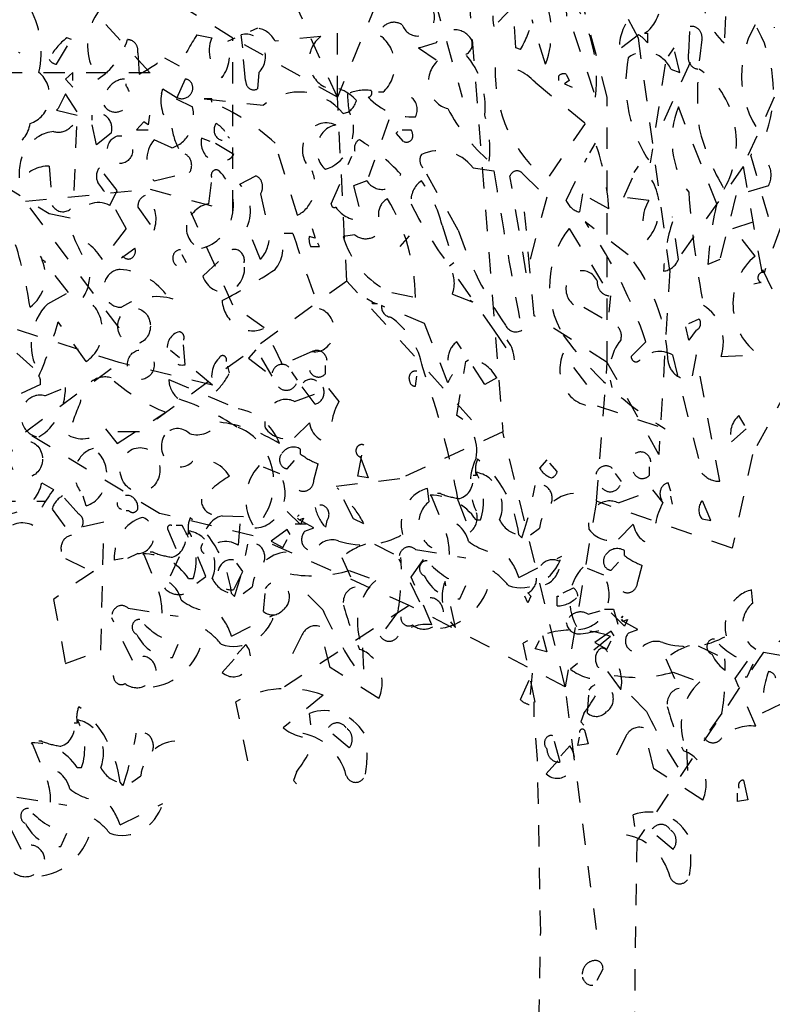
# Model space of a CAD drawing. Header units: metres. Extents: x 104013 to 108981, y 427946 to 428479.
# Tile 226 of 256: x 108875.77 to 108879.3, y 428236.02 to 428240.63. Entities that reach past the tile are written whole.
import ezdxf

# ---------------------------------------------------------------- set-up
doc = ezdxf.new("R2010")
doc.units = ezdxf.units.M
doc.linetypes.add('DASHED2', pattern=[0.375, 0.25, -0.125])
doc.layers.add('N-WE-IE-MEUBILAIR_WEGMEUBILAIR_LICHTMAST-SD', color=251, linetype='Continuous', lineweight=25)

msp = doc.modelspace()

# ---------------------------------------------------------------- linework, layer by layer
at = {"layer": 'N-WE-IE-MEUBILAIR_WEGMEUBILAIR_LICHTMAST-SD', "linetype": 'DASHED2', "ltscale": 0.2}
for p, q in [((108878.5272, 428240.2656), (108878.1398, 428241.7273)), ((108877.2628, 428240.2656), (108877.2628, 428241.5649)), ((108879.0607, 428241.3538), (108879.3092, 428240.5904)), ((108877.5551, 428241.2969), (108877.8475, 428240.2656)), ((108877.8475, 428241.1345), (108878.0375, 428238.6983)), ((108877.599, 428241.0777), (108877.2628, 428240.2656)), ((108876.7731, 428240.5417), (108875.9911, 428241.0289)), ((108878.6734, 428240.5417), (108878.476, 428240.9152)), ((108876.0422, 428240.7528), (108876.3857, 428240.3793)), ((108877.2628, 428240.2656), (108877.0654, 428240.7041)), ((108878.0851, 428240.689), (108877.9951, 428240.5967)), ((108878.0989, 428240.4968), (108878.0851, 428240.689)), ((108878.2373, 428240.4199), (108878.175, 428240.6275)), ((108879.0814, 428240.6429), (108879.0744, 428240.5199)), ((108876.6045, 428240.5583), (108876.6737, 428240.5429)), ((108876.819, 428240.4968), (108876.8121, 428240.5583)), ((108876.8882, 428240.5891), (108876.8536, 428240.5737)), ((108878.3687, 428240.5737), (108878.4725, 428240.2662)), ((108878.6732, 428240.5583), (108878.5832, 428240.4891)), ((108878.7147, 428240.5737), (108878.7008, 428240.566)), ((108878.7008, 428240.566), (108878.7147, 428240.566)), ((108878.7147, 428240.566), (108878.7147, 428240.5199)), ((108878.9084, 428240.4737), (108878.9153, 428240.5967)), ((108875.9473, 428240.4199), (108876.0026, 428240.5122)), ((108876.0165, 428240.5352), (108875.9957, 428240.5429)), ((108876.7498, 428240.5276), (108876.7844, 428240.5429)), ((108876.7731, 428239.7296), (108876.7731, 428240.5417)), ((108877.2628, 428240.2656), (108876.7731, 428240.5417)), ((108877.1857, 428240.5506), (108876.9712, 428240.5276)), ((108877.7253, 428240.5199), (108877.6492, 428240.4968)), ((108878.8195, 428239.4535), (108878.6734, 428240.5417)), ((108876.3278, 428240.4737), (108876.3347, 428240.3738)), ((108876.8328, 428240.3431), (108876.819, 428240.4737)), ((108877.6492, 428240.4968), (108877.6423, 428240.4968)), ((108877.6423, 428240.4968), (108877.7322, 428240.4353)), ((108878.1197, 428240.4891), (108878.0989, 428240.4968)), ((108878.8392, 428240.4968), (108878.8115, 428240.4584)), ((108878.8669, 428240.3815), (108878.8392, 428240.4968)), ((108876.4523, 428240.4507), (108876.5215, 428240.4123)), ((108878.7977, 428240.4199), (108878.7285, 428239.9587)), ((108878.9145, 428240.428), (108878.7684, 428240.1032)), ((108876.3857, 428240.3793), (108875.6987, 428240.3793)), ((108876.0234, 428240.3815), (108875.9888, 428240.3508)), ((108876.0234, 428240.3431), (108876.0234, 428240.3815)), ((108876.8951, 428240.3815), (108876.8882, 428240.3046)), ((108878.3342, 428240.3738), (108878.348, 428240.3431)), ((108878.8254, 428240.3969), (108878.8669, 428240.3815)), ((108875.9888, 428240.3508), (108876.0234, 428240.3123)), ((108876.2724, 428240.32), (108876.2724, 428240.3277)), ((108876.5492, 428240.3508), (108876.5077, 428240.2585)), ((108878.1889, 428240.3354), (108878.4241, 428240.1432)), ((108878.2996, 428240.3431), (108878.2996, 428240.3661)), ((108878.348, 428240.3431), (108878.3272, 428240.3277)), ((108878.3272, 428240.3277), (108878.3618, 428240.3123)), ((108875.9888, 428240.2816), (108875.9542, 428240.2124)), ((108876.0441, 428240.197), (108875.9888, 428240.2816)), ((108876.4385, 428240.2816), (108876.4454, 428240.3046)), ((108876.4454, 428240.3046), (108876.5077, 428240.2662)), ((108877.4763, 428240.2893), (108877.4555, 428240.2893)), ((108876.5077, 428240.2585), (108876.5838, 428240.2201)), ((108876.6737, 428240.2585), (108876.6391, 428240.2585)), ((108876.6391, 428240.2585), (108876.9159, 428240.2278)), ((108876.6737, 428240.2431), (108876.6737, 428240.2585)), ((108877.3066, 428239.4048), (108877.2628, 428240.2656)), ((108878.5272, 428239.0231), (108878.5272, 428240.2656)), ((108879.3092, 428240.2656), (108879.163, 428239.9408)), ((108875.9542, 428240.2124), (108875.9473, 428240.2047)), ((108875.9473, 428240.2047), (108876.0441, 428240.1816)), ((108876.0303, 428239.828), (108876.0441, 428240.197)), ((108879.0398, 428239.7665), (108878.86, 428240.2201)), ((108876.1133, 428240.1586), (108876.1133, 428240.1816)), ((108876.3555, 428240.1509), (108876.3209, 428240.1124)), ((108876.3762, 428240.1355), (108876.3555, 428240.1509)), ((108876.3831, 428240.1816), (108876.3762, 428240.1355)), ((108877.504, 428240.16), (108877.409, 428239.892)), ((108878.4241, 428240.1432), (108878.2442, 428239.8818)), ((108876.1341, 428240.0433), (108876.1133, 428240.1355)), ((108876.2033, 428240.0971), (108876.1341, 428240.0433)), ((108876.3209, 428240.1124), (108876.3762, 428240.1124)), ((108877.5385, 428240.0971), (108877.5454, 428240.1048)), ((108877.5731, 428240.0586), (108877.5385, 428240.0971)), ((108877.5662, 428240.1124), (108877.6077, 428240.1124)), ((108876.4869, 428240.0279), (108876.4039, 428240.0663)), ((108876.6668, 428240.0586), (108876.6253, 428240.074)), ((108876.7775, 428239.9971), (108876.6875, 428240.051)), ((108876.7567, 428240.074), (108876.7498, 428240.0817)), ((108877.075, 428239.7127), (108876.9712, 428240.051)), ((108878.4448, 428240.0048), (108878.4725, 428240.051)), ((108877.2341, 428239.7665), (108877.331, 428239.9895)), ((108878.3342, 428239.7819), (108878.431, 428239.9818)), ((108879.282, 428239.705), (108879.199, 428239.9971)), ((108875.9127, 428239.9433), (108875.9265, 428239.7588)), ((108876.2309, 428239.828), (108876.1479, 428239.9356)), ((108876.4039, 428239.8741), (108876.5699, 428239.9126)), ((108877.8291, 428239.6435), (108877.6769, 428239.9126)), ((108877.8983, 428239.9356), (108877.9951, 428239.9203)), ((108878.6524, 428239.9126), (108878.6732, 428239.9433)), ((108879.163, 428239.9408), (108878.8195, 428239.4535)), ((108879.163, 428239.9408), (108879.2581, 428239.4048)), ((108876.6599, 428239.7665), (108876.6737, 428239.8665)), ((108876.8052, 428239.8588), (108876.8813, 428239.8972)), ((108877.4002, 428239.8741), (108877.3379, 428239.8511)), ((108878.1474, 428239.4437), (108878.0712, 428239.8972)), ((108878.1335, 428239.9049), (108878.2442, 428239.7973)), ((108878.604, 428239.7973), (108878.6455, 428239.8895)), ((108875.6913, 428239.8588), (108875.9127, 428239.7204)), ((108875.801, 428239.7783), (108876.3857, 428239.8352)), ((108876.1963, 428239.7588), (108876.2309, 428239.828)), ((108876.3857, 428239.8352), (108876.7731, 428239.7296)), ((108877.3379, 428239.8511), (108877.3794, 428239.6897)), ((108879.282, 428239.8511), (108879.1298, 428239.805)), ((108876.2396, 428239.1855), (108875.801, 428239.7783)), ((108876.902, 428239.8126), (108876.9435, 428239.6282)), ((108878.2442, 428239.7973), (108878.1474, 428239.4437)), ((108878.4103, 428239.8126), (108878.3964, 428239.7281)), ((108878.5348, 428239.7435), (108878.4103, 428239.8126)), ((108878.7216, 428239.7819), (108878.604, 428239.7973)), ((108879.1298, 428239.805), (108879.0537, 428239.5052)), ((108879.8428, 428239.7783), (108879.2069, 428238.5927)), ((108876.3278, 428239.7511), (108876.4039, 428239.6435)), ((108876.7731, 428239.2911), (108876.5758, 428239.7296)), ((108878.1837, 428239.2424), (108878.1398, 428239.7296)), ((108875.9127, 428239.7204), (108876.0303, 428239.6973)), ((108878.6247, 428239.5282), (108878.4241, 428239.682)), ((108878.4241, 428239.682), (108878.4379, 428239.6589)), ((108878.86, 428239.5052), (108878.8323, 428239.705)), ((108879.1159, 428239.6512), (108879.282, 428239.705)), ((108876.2724, 428239.6512), (108876.1617, 428239.5052)), ((108876.902, 428239.5052), (108876.8398, 428239.6589)), ((108877.1442, 428239.6512), (108877.158, 428239.6051)), ((108877.753, 428239.6666), (108877.8083, 428239.4898)), ((108878.348, 428239.6512), (108878.5417, 428239.336)), ((108879.3373, 428239.6512), (108879.2612, 428239.4437)), ((108877.0127, 428239.6282), (108877.0542, 428239.6282)), ((108877.158, 428239.6051), (108877.1303, 428239.6128)), ((108877.3448, 428239.6205), (108877.2895, 428239.6128)), ((108877.599, 428239.6159), (108877.5551, 428239.5672)), ((108879.2197, 428239.5205), (108879.1436, 428239.6205)), ((108876.2517, 428239.5128), (108876.3139, 428239.559)), ((108877.1373, 428239.5667), (108877.1788, 428239.5667)), ((108877.1788, 428239.5667), (108877.1718, 428239.582)), ((108876.0026, 428239.3514), (108875.8712, 428239.5205)), ((108875.8781, 428239.5052), (108875.8919, 428239.4975)), ((108875.8919, 428239.4975), (108875.8919, 428239.4898)), ((108876.2586, 428239.5205), (108876.2517, 428239.5128)), ((108876.5561, 428239.4898), (108876.5353, 428239.5282)), ((108876.6322, 428239.4283), (108876.7152, 428239.5052)), ((108879.0537, 428239.5052), (108878.9983, 428239.4821)), ((108877.8083, 428239.4898), (108877.7876, 428239.4744)), ((108878.8195, 428239.4535), (108878.7684, 428238.5927)), ((108879.2543, 428239.459), (108879.3719, 428239.213)), ((108877.3066, 428239.4048), (108876.3346, 428238.6983)), ((108877.8913, 428238.7551), (108877.3066, 428239.4048)), ((108877.8291, 428239.4129), (108877.9951, 428239.1746)), ((108879.2474, 428239.3975), (108879.2128, 428239.3898)), ((108875.9058, 428239.2976), (108876.0026, 428239.3514)), ((108877.4278, 428239.3053), (108877.4002, 428239.3207)), ((108877.5178, 428239.3514), (108877.6285, 428239.3284)), ((108877.8014, 428239.3437), (108877.8983, 428239.3053)), ((108877.8983, 428239.3053), (108877.8844, 428239.313)), ((108878.5417, 428239.336), (108878.5348, 428239.2592)), ((108876.2396, 428239.0231), (108875.4064, 428239.2911)), ((108876.9193, 428239.1855), (108876.7731, 428239.2911)), ((108877.4278, 428239.3053), (108877.4486, 428239.2976)), ((108877.4278, 428239.2976), (108877.4278, 428239.3053)), ((108877.4486, 428239.2976), (108877.4278, 428239.2976)), ((108877.67, 428239.2054), (108877.4693, 428239.2899)), ((108878.4172, 428239.2822), (108878.5763, 428239.19)), ((108878.5272, 428239.0231), (108878.1837, 428239.2424)), ((108878.9084, 428239.2054), (108878.9568, 428239.2284)), ((108876.0856, 428239.0285), (108875.9542, 428239.213)), ((108876.2396, 428239.1855), (108876.2396, 428239.1855)), ((108876.9193, 428239.1855), (108876.9193, 428239.1855)), ((108877.7807, 428238.9286), (108877.67, 428239.2054)), ((108877.9951, 428239.1746), (108878.092, 428239.0362)), ((108878.9084, 428239.1285), (108878.8946, 428239.19)), ((108878.943, 428239.1746), (108878.9084, 428239.1285)), ((108876.6781, 428238.9175), (108876.4808, 428239.08)), ((108876.5492, 428239.0132), (108876.5423, 428239.1054)), ((108876.8813, 428239.0824), (108876.8467, 428239.0439)), ((108877.9536, 428238.9209), (108877.8222, 428239.1208)), ((108878.7078, 428239.1208), (108878.6386, 428239.0516)), ((108875.7605, 428239.067), (108875.8642, 428238.9747)), ((108876.8467, 428239.0439), (108876.9574, 428238.9594)), ((108876.9574, 428238.9594), (108876.8951, 428239.067)), ((108877.1442, 428239.0747), (108877.0058, 428239.0132)), ((108877.8637, 428239.0285), (108877.8775, 428239.0362)), ((108878.431, 428238.9209), (108878.3203, 428239.067)), ((108878.8323, 428239.0593), (108878.9707, 428238.5058)), ((108878.943, 428239.0593), (108878.9222, 428238.9517)), ((108879.0537, 428238.4674), (108878.943, 428239.0593)), ((108879.0606, 428239.0516), (108879.2405, 428239.0593)), ((108875.801, 428238.6983), (108876.2396, 428239.0231)), ((108876.6781, 428238.9175), (108876.2396, 428239.0231)), ((108876.7567, 428238.9747), (108876.7498, 428239.0055)), ((108877.2076, 428238.9714), (108877.2076, 428239.0099)), ((108877.8222, 428238.7749), (108877.8637, 428239.0285)), ((108878.476, 428238.3734), (108878.5272, 428239.0231)), ((108878.7684, 428238.5927), (108878.5272, 428239.0231)), ((108876.4731, 428238.944), (108876.7982, 428238.8056)), ((108877.0762, 428238.9407), (108877.0485, 428238.9791)), ((108877.6285, 428238.9132), (108877.6354, 428238.9594)), ((108878.009, 428238.9517), (108877.9536, 428238.9209)), ((108875.8712, 428238.9209), (108875.7397, 428238.8594)), ((108875.8919, 428238.8671), (108875.968, 428238.8979)), ((108877.0623, 428238.8408), (108877.2076, 428238.8946)), ((108877.158, 428238.8287), (108877.0888, 428238.9209)), ((108877.2215, 428238.9023), (108877.2699, 428238.8408)), ((108878.4794, 428238.821), (108878.7977, 428238.7134)), ((108876.2309, 428238.6442), (108876.4592, 428238.7902)), ((108879.1713, 428238.7287), (108879.1436, 428238.7749)), ((108876.1756, 428238.7134), (108876.2309, 428238.6442)), ((108877.1315, 428238.7408), (108877.0623, 428238.6716)), ((108879.109, 428238.6519), (108879.1782, 428238.7134)), ((108876.4296, 428238.3166), (108875.801, 428238.6983)), ((108876.3346, 428238.6983), (108876.1884, 428238.6983)), ((108878.0375, 428238.6983), (108877.5551, 428238.479)), ((108878.3299, 428237.5045), (108878.0375, 428238.6983)), ((108877.09, 428238.5948), (108877.09, 428238.6178)), ((108877.3586, 428238.4904), (108877.3863, 428238.6365)), ((108877.3656, 428238.5827), (108877.3725, 428238.575)), ((108877.3725, 428238.575), (108877.4071, 428238.4828)), ((108879.2069, 428238.5927), (108879.1119, 428238.1542)), ((108876.9932, 428238.5025), (108876.9171, 428238.5333)), ((108877.0278, 428238.5256), (108877.0623, 428238.564)), ((108877.1523, 428238.4718), (108877.173, 428238.5486)), ((108878.2442, 428238.5673), (108878.2096, 428238.5289)), ((108878.2926, 428238.5135), (108878.258, 428238.5519)), ((108878.7248, 428238.4962), (108878.7248, 428238.5346)), ((108877.5551, 428238.479), (108877.1605, 428238.4303)), ((108877.4071, 428238.4828), (108877.3586, 428238.4904)), ((108877.912, 428238.4938), (108877.8982, 428238.4938)), ((108878.5934, 428238.4654), (108878.5657, 428238.5039)), ((108875.8781, 428238.4597), (108875.9334, 428238.4289)), ((108877.2687, 428238.4289), (108877.2618, 428238.4366)), ((108877.6919, 428238.3718), (108877.685, 428238.4333)), ((108878.8254, 428238.4213), (108878.8115, 428238.4597)), ((108876.051, 428238.3136), (108875.9749, 428238.3982)), ((108876.0856, 428238.3521), (108876.0718, 428238.3982)), ((108877.3379, 428238.2906), (108877.2687, 428238.4289)), ((108877.7045, 428238.3938), (108877.6975, 428238.4015)), ((108877.7391, 428238.3093), (108877.7045, 428238.3938)), ((108877.746, 428238.4092), (108877.7321, 428238.4092)), ((108878.5796, 428238.3655), (108878.7248, 428238.4193)), ((108878.7387, 428238.427), (108878.7871, 428238.3655)), ((108878.8323, 428238.3598), (108878.8254, 428238.3982)), ((108879.0122, 428238.2829), (108878.9637, 428238.3982)), ((108875.6549, 428238.3734), (108875.8961, 428238.3734)), ((108877.8291, 428238.3751), (108877.8844, 428238.2291)), ((108878.476, 428238.3734), (108878.3299, 428237.5045)), ((108879.1119, 428238.1542), (108878.476, 428238.3734)), ((108875.9265, 428238.3367), (108876.0165, 428238.2137)), ((108876.2863, 428238.329), (108876.2724, 428238.329)), ((108876.8681, 428238.211), (108876.4296, 428238.3166)), ((108876.7221, 428238.306), (108876.9159, 428238.2983)), ((108877.09, 428238.2642), (108877.0278, 428238.3257)), ((108877.0762, 428238.3027), (108877.0831, 428238.3103)), ((108877.0831, 428238.3103), (108877.0762, 428238.3027)), ((108877.0831, 428238.2873), (108877.0762, 428238.295)), ((108877.0762, 428238.295), (108877.0831, 428238.2873)), ((108877.0831, 428238.2873), (108877.1039, 428238.295)), ((108877.1039, 428238.295), (108877.09, 428238.2642)), ((108876.1687, 428238.2752), (108876.0649, 428238.2521)), ((108876.1548, 428237.6756), (108876.1687, 428238.2752)), ((108876.5353, 428238.2598), (108876.5077, 428238.2598)), ((108876.8052, 428238.2675), (108876.7982, 428238.1676)), ((108877.0654, 428238.2679), (108877.1166, 428238.2679)), ((108877.1523, 428238.2488), (108877.0831, 428238.2873)), ((108877.1108, 428238.2335), (108877.1523, 428238.2488)), ((108877.2134, 428238.2829), (108877.2064, 428238.2521)), ((108877.3863, 428238.2675), (108877.3379, 428238.2906)), ((108877.912, 428238.2862), (108877.9328, 428238.2862)), ((108878.168, 428238.217), (108878.2095, 428238.2478)), ((108878.6487, 428238.2656), (108878.5796, 428238.1964)), ((108878.9707, 428238.2906), (108879.0122, 428238.2829)), ((108876.4662, 428238.2445), (108876.5215, 428238.1138)), ((108876.5658, 428238.2191), (108876.552, 428238.2191)), ((108877.599, 428237.8862), (108876.8681, 428238.211)), ((108877.0278, 428238.2412), (108876.9517, 428238.1873)), ((108877.0416, 428238.2181), (108877.0278, 428238.2412)), ((108878.1265, 428238.2016), (108878.1126, 428238.217)), ((108876.9517, 428238.1873), (108877.007, 428238.1566)), ((108877.007, 428238.1566), (108877.0278, 428238.195)), ((108877.4359, 428238.172), (108877.5605, 428238.1105)), ((108877.6089, 428238.0182), (108877.7058, 428238.1566)), ((108876.3278, 428238.1291), (108876.2794, 428238.1061)), ((108876.3583, 428238.1192), (108876.3514, 428238.1269)), ((108876.3929, 428238.0347), (108876.3583, 428238.1192)), ((108876.3998, 428238.1346), (108876.3859, 428238.1346)), ((108876.5215, 428238.1138), (108876.4523, 428237.9677)), ((108877.2837, 428238.1105), (108877.346, 428237.9721)), ((108877.6284, 428238.1478), (108877.8636, 428238.1094)), ((108878.1126, 428238.0172), (108878.3133, 428238.1171)), ((108878.6072, 428238.1195), (108878.6072, 428238.1426)), ((108875.9888, 428238.1061), (108876.1133, 428238.0446)), ((108876.2586, 428238.1061), (108876.2171, 428238.0984)), ((108876.819, 428238.0446), (108876.7913, 428238.083)), ((108877.6491, 428237.9018), (108877.5523, 428238.1017)), ((108878.545, 428238.0503), (108878.5796, 428238.0887)), ((108878.6695, 428237.9965), (108878.6903, 428238.0734)), ((108876.1133, 428238.0446), (108876.1202, 428238.0446)), ((108876.6045, 428237.9908), (108876.646, 428238.0215)), ((108876.7775, 428237.96), (108876.819, 428238.0446)), ((108877.3183, 428238.049), (108877.4429, 428238.0029)), ((108877.7058, 428237.7953), (108877.6089, 428238.0182)), ((108878.5104, 428238.0272), (108878.4343, 428238.058)), ((108876.5658, 428238.0116), (108876.5866, 428238.0116)), ((108876.8218, 428237.9424), (108876.8633, 428237.9732)), ((108877.8153, 428237.7832), (108877.7668, 428237.9985)), ((108877.8359, 428237.9172), (108877.8636, 428237.9787)), ((108879.7477, 428237.9918), (108879.2581, 428237.6669)), ((108876.7803, 428237.927), (108876.7665, 428237.9424)), ((108876.9171, 428237.8568), (108876.924, 428237.9414)), ((108877.1938, 428237.8645), (108877.1177, 428237.9414)), ((108878.1543, 428237.8985), (108878.1404, 428237.9293)), ((108878.1543, 428237.9447), (108878.1681, 428237.9293)), ((108878.1681, 428237.9293), (108878.1543, 428237.8985)), ((108878.2926, 428237.8832), (108878.2926, 428237.9293)), ((108878.2926, 428237.9293), (108878.2996, 428237.9293)), ((108878.3203, 428237.9447), (108878.3687, 428237.9677)), ((108879.2091, 428237.8966), (108879.2022, 428237.9581)), ((108875.9334, 428237.9139), (108875.9888, 428237.6141)), ((108877.599, 428237.8862), (108877.0143, 428237.5045)), ((108878.3299, 428237.5045), (108877.599, 428237.8862)), ((108876.2822, 428237.8732), (108876.5174, 428237.8348)), ((108876.7665, 428237.7425), (108876.9671, 428237.8425)), ((108877.5466, 428237.8568), (108877.4636, 428237.7415)), ((108878.4379, 428237.8447), (108878.4933, 428237.8601)), ((108878.514, 428237.8678), (108878.5555, 428237.8678)), ((108878.6072, 428237.7889), (108878.545, 428237.8504)), ((108878.5555, 428237.8678), (108878.5763, 428237.7986)), ((108878.5934, 428237.8274), (108878.6003, 428237.8351)), ((108878.6003, 428237.8351), (108878.5934, 428237.8274)), ((108876.3029, 428237.6272), (108876.2061, 428237.8271)), ((108877.2284, 428237.5954), (108877.18, 428237.7876)), ((108878.6003, 428237.812), (108878.5934, 428237.8197)), ((108878.5934, 428237.8197), (108878.6003, 428237.812)), ((108878.6003, 428237.812), (108878.6211, 428237.8197)), ((108878.6695, 428237.7736), (108878.6003, 428237.812)), ((108878.6211, 428237.8197), (108878.6072, 428237.7889)), ((108877.0969, 428237.7492), (108877.0278, 428237.6108)), ((108878.2235, 428237.7448), (108878.2442, 428237.6679)), ((108878.5416, 428237.7404), (108878.3548, 428237.5867)), ((108878.545, 428237.7659), (108878.4689, 428237.7121)), ((108878.5588, 428237.7428), (108878.545, 428237.7659)), ((108878.628, 428237.7582), (108878.6695, 428237.7736)), ((108876.4897, 428237.6426), (108876.5174, 428237.7041)), ((108876.7925, 428237.6569), (108876.834, 428237.7031)), ((108878.1888, 428237.4329), (108878.1334, 428237.7097)), ((108878.1889, 428237.6833), (108878.2096, 428237.7217)), ((108878.4689, 428237.7121), (108878.5242, 428237.6813)), ((108878.5242, 428237.6813), (108878.545, 428237.7198)), ((108878.9532, 428237.6967), (108879.0777, 428237.6352)), ((108875.9888, 428237.6141), (108876.1548, 428237.6756)), ((108877.3806, 428237.6877), (108877.3875, 428237.5339)), ((108878.2442, 428237.6679), (108878.1889, 428237.6833)), ((108879.2581, 428237.6669), (108878.6653, 428236.7829)), ((108879.1261, 428237.543), (108879.223, 428237.6813)), ((108879.2581, 428237.6669), (108879.8428, 428237.5614)), ((108876.7233, 428237.5724), (108876.7787, 428237.6339)), ((108878.8009, 428237.6352), (108878.8632, 428237.4968)), ((108879.1821, 428237.5511), (108879.2098, 428237.6126)), ((108877.4567, 428237.4494), (108877.2284, 428237.5954)), ((108878.175, 428237.568), (108878.1612, 428237.4219)), ((108878.5279, 428237.5757), (108878.5901, 428237.4911)), ((108878.8355, 428237.5737), (108878.9601, 428237.5276)), ((108878.1197, 428237.445), (108878.1612, 428237.5372)), ((108879.223, 428237.32), (108879.1261, 428237.543)), ((108877.1954, 428237.4658), (108877.0086, 428237.3121)), ((108878.476, 428236.3676), (108878.3299, 428237.5045)), ((108878.4343, 428237.3815), (108878.4412, 428237.4661)), ((108878.711, 428237.3892), (108878.6349, 428237.4661)), ((108876.8426, 428237.1583), (108876.7872, 428237.435)), ((108878.1849, 428237.3669), (108878.1849, 428237.4342)), ((108879.2543, 428237.3835), (108879.365, 428237.4373)), ((108877.1385, 428237.3264), (108877.1315, 428237.3802)), ((108878.4171, 428237.3791), (108878.4032, 428237.3407)), ((108879.0639, 428237.3815), (108878.9808, 428237.2662)), ((108876.0438, 428237.3343), (108876.03, 428237.3343)), ((108878.2001, 428237.1649), (108878.1849, 428237.3669)), ((108878.4032, 428237.3407), (108878.4171, 428237.3253)), ((108877.3183, 428237.2188), (108877.2353, 428237.2879)), ((108878.4241, 428237.2912), (108878.4379, 428237.2374)), ((108878.7456, 428237.1202), (108878.6972, 428237.3123)), ((108875.8363, 428237.2343), (108875.8294, 428237.242)), ((108875.8709, 428237.1498), (108875.8363, 428237.2343)), ((108875.8778, 428237.2497), (108875.864, 428237.2497)), ((108878.3065, 428237.1529), (108878.2788, 428237.2528)), ((108878.3895, 428237.2297), (108878.3964, 428237.2682)), ((108878.4379, 428237.2374), (108878.3895, 428237.2297)), ((108878.6141, 428237.2739), (108878.545, 428237.1355)), ((108878.3097, 428237.1817), (108878.3512, 428237.2278)), ((108878.8978, 428237.2124), (108878.9047, 428237.0587)), ((108878.2152, 428236.3572), (108878.2001, 428237.1649)), ((108878.2405, 428237.0971), (108878.2959, 428237.1586)), ((108876.0438, 428237.1267), (108876.0646, 428237.1267)), ((108877.0709, 428237.1045), (108877.057, 428237.0661)), ((108878.9739, 428236.9741), (108878.7456, 428237.1202)), ((108876.2583, 428237.0422), (108876.2445, 428237.0575)), ((108876.2998, 428237.0575), (108876.3413, 428237.0883)), ((108877.057, 428237.0661), (108877.0709, 428237.0507)), ((108879.1644, 428237.0683), (108879.1851, 428236.9761)), ((108879.1367, 428236.9684), (108879.1367, 428237.0068)), ((108875.7602, 428236.9883), (108875.9954, 428236.9499)), ((108876.2445, 428236.8577), (108876.4451, 428236.9576)), ((108879.1851, 428236.9761), (108879.1367, 428236.9684)), ((108875.7809, 428236.7424), (108875.6841, 428236.9422)), ((108878.6557, 428236.8511), (108878.6487, 428236.9049)), ((108875.9677, 428236.7577), (108875.9954, 428236.8192)), ((108878.6653, 428236.7829), (108878.6104, 428232.9383)), ((108878.8355, 428236.7435), (108878.7525, 428236.8127)), ((108878.1395, 428232.5416), (108878.2152, 428236.3572)), ((108878.4794, 428236.1305), (108878.5071, 428236.1843))]:
    msp.add_line(p, q, dxfattribs=at)
for centre, major_axis, start_param, end_param in [((108878.1835, 428240.6407), (0, 0.2138), 0.57906, 1.777853), ((108877.9244, 428240.5705), (0, 0.3788), 4.303675, 5.254239), ((108878.4715, 428240.6754), (0, 0.1529), 1.114151, 2.298498), ((108877.9195, 428240.3462), (0, 0.6196), 4.582905, 5.406982), ((108879.2468, 428240.7596), (0, 0.3068), 1.575362, 2.467553), ((108875.5172, 428240.4778), (0, 0.3975), 4.467581, 5.2954), ((108876.3205, 428240.5073), (0, 0.2536), 0.727988, 2.236293), ((108877.6386, 428240.6399), (0, 0.0879), 1.986017, 5.675017), ((108878.7723, 428240.4942), (0, 0.2102), -0.024363, 1.59516), ((108878.6131, 428240.7171), (0, 0.1825), 3.808337, 4.642643), ((108875.8128, 428240.5793), (0, 0.1139), 0.895293, 2.756665), ((108877.5275, 428240.5322), (0, 0.0841), -0.537279, 1.25482), ((108877.8152, 428240.7223), (0, 0.4109), 4.108845, 4.479484), ((108878.9222, 428240.5429), (0, 0.0544), 4.570492, 6.425082), ((108879.5404, 428240.3683), (0, 0.4275), 0.985655, 2.355275), ((108878.8081, 428240.2945), (0, 0.5524), 4.36173, 5.30797), ((108877.9437, 428239.5164), (0, 1.8165), 0.959912, 1.055048), ((108876.8332, 428240.4581), (0, 0.1029), 3.873768, 6.512785), ((108876.8743, 428240.4661), (0, 0.124), -1.051623, -0.124382), ((108877.3861, 428240.4162), (0, 0.1617), 3.809458, 5.78633), ((108877.8123, 428240.4748), (0, 0.1066), -0.968509, 1.134791), ((108878.6074, 428240.4238), (0, 0.1531), -0.892123, -0.497353), ((108876.1206, 428240.3223), (0, 0.2606), 0.561417, 1.089336), ((108875.9875, 428240.6492), (0, 0.3437), 3.66074, 4.374561), ((108876.2802, 428240.4817), (0, 0.0535), 4.562693, 6.299745), ((108876.7954, 428240.4823), (0, 0.1482), 1.149035, 2.560145), ((108876.6022, 428240.47), (0, 0.1738), 4.015272, 5.049799), ((108877.2515, 428240.4374), (0, 0.1348), 0.573837, 2.760704), ((108877.8464, 428240.516), (0, 0.0535), 3.50879, 5.079539), ((108880.2415, 428240.2751), (0, 1.4358), 1.388615, 1.678937), ((108877.6394, 428240.2187), (0, 0.3512), 4.60661, 5.493924), ((108878.7034, 428240.3241), (0, 0.1538), -1.077877, 0.604179), ((108878.9566, 428240.4539), (0, 0.0571), 1.216289, 3.146755), ((108875.9507, 428240.4699), (0, 0.0501), 2.137553, 3.064793), ((108876.059, 428241.044), (0, 0.7369), 3.570259, 3.776375), ((108877.8021, 428240.3361), (0, 0.126), 0.663487, 2.951803), ((108879.1637, 428240.3315), (0, 0.6106), 1.374409, 2.227623), ((108875.7941, 428240.273), (0, 0.1336), 3.382233, 5.660176), ((108878.5474, 428240.3859), (0, 0.6063), 1.53993, 2.552349), ((108878.0174, 428240.1377), (0, 0.2746), -0.76701, 0.005997), ((108878.3238, 428240.3315), (0, 0.0438), -0.266225, 0.661016), ((108878.7714, 428240.0531), (0, 0.4008), 4.139148, 5.743228), ((108876.2683, 428240.2395), (0, 0.1113), 0.027914, 1.676019), ((108876.5468, 428240.3081), (0, 0.0428), 3.786048, 6.221643), ((108876.8709, 428240.3423), (0, 0.0423), 1.552636, 3.61335), ((108877.0836, 428239.9797), (0, 0.3102), -0.829091, 0.644432), ((108876.2235, 428240.2698), (0, 0.074), 2.174954, 5.457713), ((108876.5942, 428240.2495), (0, 0.1759), 1.387711, 2.397383), ((108877.2176, 428240.1022), (0, 0.2105), -0.786824, 0.058866), ((108877.6151, 428240.2766), (0, 0.3388), 1.556218, 2.000367), ((108877.3932, 428240.0432), (0, 0.2556), -0.120598, 0.369308), ((108877.4071, 428240.2854), (0, 0.0192), 3.141603, 5.35588), ((108877.5738, 428240.2078), (0, 0.0695), 4.204225, 7.186141), ((108876.534, 428240.3179), (0, 0.0594), 2.626774, 3.877726), ((108876.2653, 428239.0823), (0, 1.2464), -0.680619, -0.372635), ((108877.2803, 428240.2704), (0, 0.0817), 3.26597, 4.4705), ((108877.6143, 428240.506), (0, 0.3325), 2.376635, 3.189009), ((108876.1426, 428240.1187), (0, 0.0708), 4.401266, 6.760591), ((108876.4509, 428240.1765), (0, 0.1539), 3.404677, 4.999124), ((108878.4154, 428240.6123), (0, 0.8107), 2.086652, 2.492601), ((108879.1757, 428240.0638), (0, 0.384), 1.151722, 2.257492), ((108875.7099, 428240.1594), (0, 0.1264), 2.15782, 4.58383), ((108875.9551, 428240.203), (0, 0.1012), 2.901103, 4.499281), ((108876.7291, 428240.1124), (0, 0.0492), 0.896064, 3.816325), ((108876.6287, 428240.0087), (0, 0.1531), -0.892123, -0.497353), ((108877.2111, 428240.0205), (0, 0.1248), -0.400129, 2.50343), ((108877.5119, 428240.0202), (0, 0.5166), 4.608059, 5.030191), ((108875.9472, 428239.91), (0, 0.1954), 0.07823, 1.755197), ((108876.7844, 428240.1855), (0, 0.337), 1.765983, 2.136623), ((108877.2711, 428240.0201), (0, 0.1168), 0.155034, 2.479211), ((108877.1597, 428240.1197), (0, 0.1986), 3.406125, 4.792238), ((108877.5766, 428240.0855), (0, 0.0438), 4.446164, 5.373405), ((108879.8397, 428240.3986), (0, 1.0198), 1.847406, 2.155572), ((108876.2448, 428240.0202), (0, 0.0653), -1.570796, 4.712389), ((108876.4945, 428239.9702), (0, 0.1392), 0.808847, 2.332745), ((108876.7099, 428240.0563), (0, 0.0956), 1.38502, 4.04491), ((108877.3794, 428240.0279), (0, 0.0414), 0.38053, 1.951279), ((108876.9365, 428239.2065), (0, 0.9831), -0.780767, -0.506235), ((108877.587, 428240.0894), (0, 0.0344), 2.677968, 4.248718), ((108877.5396, 428239.6562), (0, 1.1092), -1.492032, -1.206932), ((108876.5277, 428239.9467), (0, 0.0581), 4.083606, 6.268468), ((108877.7388, 428239.7796), (0, 0.2361), -0.848916, 0.399493), ((108879.2076, 428239.901), (0, 0.0966), 4.168567, 6.382843), ((108877.6919, 428239.9709), (0, 0.0476), 0.986534, 2.403768), ((108875.9145, 428239.7335), (0, 0.2099), 0.009529, 0.836179), ((108876.1845, 428239.8961), (0, 0.0567), 0.799121, 2.121157), ((108876.5904, 428239.7613), (0, 0.206), 3.33088, 5.59394), ((108876.6945, 428239.9001), (0, 0.0254), -0.651058, 2.00054), ((108877.0204, 428239.8532), (0, 0.153), 3.549186, 5.166181), ((108899.0829, 428244.1227), (0, 23.8047), 1.748263, 1.780184), ((108878.1045, 428239.88), (0, 0.0407), -0.913333, 1.134648), ((108878.5693, 428239.7519), (0, 0.2236), 3.949387, 5.740494), ((108875.0146, 428238.86), (0, 1.606), -1.055668, -0.893526), ((108876.8631, 428239.8463), (0, 0.0548), 4.051346, 5.905936), ((108877.4727, 428239.9345), (0, 0.1007), 2.213816, 4.413751), ((108877.708, 428239.7781), (0, 0.1121), 0.540423, 1.673874), ((108877.2609, 428239.5147), (0, 0.5675), -1.299918, -0.88497), ((108875.9767, 428239.7966), (0, 0.0673), 2.166717, 5.197307), ((108876.7033, 428239.7334), (0, 0.1689), 4.255811, 5.548944), ((108882.8598, 428240.1859), (0, 4.4057), 1.653858, 1.775586), ((108876.1423, 428239.6315), (0, 0.1408), -0.440751, 1.084252), ((108876.3749, 428239.7544), (0, 0.0524), 0.268256, 1.632838), ((108876.2954, 428239.6944), (0, 0.1309), 4.313143, 5.526628), ((108877.5273, 428239.7163), (0, 0.0807), 0.430891, 2.361357), ((108876.8668, 428239.3141), (0, 0.8465), -1.553944, -0.974296), ((108878.4137, 428239.8242), (0, 0.098), 2.016929, 2.94417), ((108878.8492, 428239.6836), (0, 0.1725), 0.964426, 2.093881), ((108876.679, 428239.6255), (0, 0.1426), 0.149532, 1.278649), ((108877.2479, 428239.7646), (0, 0.0155), 1.446452, 3.660728), ((108877.3695, 428239.8513), (0, 0.162), 2.237003, 3.209734), ((108878.9269, 428240.5676), (0, 1.6704), 2.070961, 2.260151), ((108880.3369, 428239.3869), (0, 1.4904), 1.313216, 1.506851), ((108879.4804, 428239.418), (0, 0.767), 1.21947, 1.527332), ((108876.6409, 428239.6526), (0, 0.0952), 1.423213, 2.958879), ((108877.3957, 428239.7023), (0, 0.0995), 2.536754, 4.261079), ((108879.2262, 428240.2092), (0, 1.6522), 1.920242, 2.229682), ((108878.6264, 428239.3814), (0, 0.4105), 0.853509, 2.165161), ((108876.9983, 428238.4151), (0, 2.0262), -1.215082, -0.909889), ((108874.3732, 428239.0247), (0, 1.631), -1.412228, -1.19686), ((108875.9369, 428239.3322), (0, 0.3039), -0.965251, -0.321751), ((108876.9612, 428240.0934), (0, 1.1443), 1.996895, 2.150384), ((108876.8034, 428239.6164), (0, 0.1561), 3.91938, 4.787856), ((108876.8677, 428239.5646), (0, 0.1561), 3.96987, 5.078465), ((108882.5019, 428241.7928), (0, 6.4284), 1.914245, 1.973323), ((108877.1961, 428239.6012), (0, 0.0739), 1.414195, 2.057695), ((108877.6532, 428239.7493), (0, 0.4266), 1.896485, 2.682768), ((108876.2835, 428239.5446), (0, 0.0367), 2.285999, 5.114384), ((108876.5268, 428239.5119), (0, 0.0394), -0.045938, 4.114826), ((108876.7796, 428239.5004), (0, 0.0525), 4.508842, 7.460531), ((108875.7383, 428239.4281), (0, 0.1734), 3.713348, 5.173095), ((108878.1013, 428238.9937), (0, 0.7899), -1.526674, -0.827522), ((108878.7833, 428239.545), (0, 0.094), 3.229925, 4.274712), ((108879.3616, 428239.2972), (0, 0.2733), 0.614619, 2.626891), ((108875.9455, 428239.4321), (0, 0.1745), 4.075516, 4.911924), ((108876.2476, 428239.3706), (0, 0.0885), 0.035941, 3.192553), ((108876.2305, 428239.1223), (0, 0.3371), -0.854213, -0.04711), ((108876.7272, 428239.4664), (0, 0.1122), 1.917185, 4.922599), ((108875.4989, 428242.2235), (0, 3.2122), 3.578488, 3.675942), ((108877.688, 428239.3951), (0, 0.1361), 4.324948, 5.334048), ((108878.4103, 428239.3675), (0, 0.0856), -1.114671, 3.231484), ((108879.2543, 428239.4206), (0, 0.0243), -0.321751, 2.819842), ((108878.5382, 428239.4014), (0, 0.0655), 1.512066, 3.200323), ((108876.0105, 428239.1746), (0, 0.1682), 3.660733, 5.866519), ((108876.4143, 428238.9786), (0, 0.3533), -0.252888, 0.536682), ((108876.8647, 428239.3313), (0, 0.1595), 1.686199, 3.505676), ((108876.0486, 428239.1102), (0, 0.2455), 0.702597, 2.155202), ((108876.3105, 428239.1938), (0, 0.0846), -1.570796, 4.712389), ((108877.1566, 428239.1757), (0, 0.1019), 3.006108, 6.038694), ((108877.5143, 428239.2861), (0, 0.0501), 1.494048, 3.064797), ((108878.894, 428239.117), (0, 0.1963), 4.373106, 5.79034), ((108877.3362, 428238.9193), (0, 0.3715), -1.357771, -0.549439), ((108878.9345, 428239.2064), (0, 0.0332), 3.430039, 5.43814), ((108874.3501, 428239.7686), (0, 1.8669), 4.264031, 4.410206), ((108875.8327, 428238.357), (0, 1.4593), -1.104445, -0.969731), ((108877.9547, 428239.0286), (0, 0.1527), -1.521051, -0.298456), ((108878.0989, 428239.2284), (0, 0.062), 2.089966, 3.660715), ((108878.5417, 428239.1477), (0, 0.0571), 4.369385, 5.545351), ((108876.5353, 428239.09), (0, 0.0784), 0.197396, 3.338988), ((108876.5203, 428239.14), (0, 0.0269), 4.270034, 6.235583), ((108879.5449, 428240.2586), (0, 1.7541), 2.253761, 2.648531), ((108878.7405, 428238.9777), (0, 0.2251), 0.836589, 1.896968), ((108876.3416, 428239.0132), (0, 0.0692), 4.712389, 10.995574), ((108877.1661, 428239.0253), (0, 0.0544), -1.428896, 2.356191), ((108877.8748, 428239.0334), (0, 0.1052), 0.590052, 2.25376), ((108878.7718, 428238.9203), (0, 0.1544), -0.450302, 0.721357), ((108876.7749, 428238.9589), (0, 0.1127), 0.716025, 2.22623), ((108876.7251, 428239.0348), (0, 0.0208), 4.408661, 7.396697), ((108877.8759, 428238.8647), (0, 0.1716), -1.03892, -0.010671), ((108878.4592, 428238.9913), (0, 0.1718), 1.114831, 3.27316), ((108878.6618, 428239.0522), (0, 0.0258), 1.592079, 4.047605), ((108877.0035, 428238.9606), (0, 0.0541), -0.694654, 2.780098), ((108877.1741, 428239.0065), (0, 0.0512), 1.965256, 3.958223), ((108877.6279, 428238.9503), (0, 0.0332), -0.252359, 2.004475), ((108874.4205, 428237.5916), (0, 3.8675), -1.366798, -1.198684), ((108878.898, 428239.0455), (0, 0.0976), 1.745019, 3.420968), ((108875.8331, 428238.9325), (0, 0.0438), 4.446164, 5.373405), ((108876.1747, 428238.8254), (0, 0.1302), -0.246241, 1.48674), ((108876.572, 428238.9463), (0, 0.11), 1.591775, 2.605967), ((108876.5353, 428239.1054), (0, 0.2786), 3.829274, 4.224045), ((108877.0235, 428238.9531), (0, 0.0598), 2.376407, 4.503776), ((108877.1382, 428238.888), (0, 0.0567), -0.550361, 0.771676), ((108877.9294, 428238.8556), (0, 0.1807), 0.906026, 1.154728), ((108875.7535, 428238.9056), (0, 0.2614), 3.631562, 4.712377), ((108876.7559, 428239.7183), (0, 0.9849), 2.488195, 2.800305), ((108877.1503, 428238.8834), (0, 0.0554), 3.297097, 5.985066), ((108877.625, 428238.9401), (0, 0.0272), 1.712717, 3.283466), ((108875.8689, 428238.7727), (0, 0.0979), -0.264985, 3.089267), ((108876.1859, 428237.5872), (0, 1.3184), -0.535416, -0.286713), ((108877.0217, 428238.7397), (0, 0.1107), -0.420473, 1.769955), ((108877.0252, 428238.3173), (0, 1.1934), 1.12086, 1.25972), ((108876.7665, 428238.5344), (0, 0.2735), -1.157711, -0.129291), ((108877.4775, 428238.6947), (0, 0.273), 1.006244, 1.740558), ((108877.7533, 428238.6117), (0, 0.1802), 4.507411, 5.844663), ((108879.2038, 428238.6865), (0, 0.1109), 0.64769, 1.888133), ((108876.0688, 428238.8392), (0, 0.173), 2.702718, 3.897778), ((108876.5146, 428238.6211), (0, 0.0926), -0.726619, 0.844131), ((108876.6045, 428238.827), (0, 0.142), 2.867553, 4.088982), ((108876.6226, 428237.8969), (0, 0.8526), -0.502194, -0.111897), ((108876.7211, 428238.4615), (0, 0.2711), 4.066294, 5.991057), ((108877.0243, 428238.81), (0, 0.1447), 2.262153, 3.438119), ((108877.2312, 428238.7611), (0, 0.1126), 1.751773, 3.18193), ((108876.525, 428238.6303), (0, 0.0962), 0.995259, 3.888141), ((108875.8054, 428238.5712), (0, 0.0846), 4.712389, 10.995574), ((108876.1436, 428238.5002), (0, 0.1236), 0.211313, 2.263791), ((108876.0491, 428238.4951), (0, 0.1487), 3.417922, 5.723062), ((108876.3382, 428238.5212), (0, 0.1038), -1.570796, 4.712389), ((108877.0567, 428238.5505), (0, 0.0769), -0.503075, 0.956672), ((108877.3759, 428238.6096), (0, 0.0293), -0.404892, 2.736701), ((108876.6287, 428238.3969), (0, 0.1702), -0.989048, 0.297936), ((108877.03, 428238.5681), (0, 0.0426), 0.895587, 3.082454), ((108877.2803, 428238.9023), (0, 0.3732), 2.539313, 2.816578), ((108878.1188, 428238.452), (0, 0.2605), 1.079116, 2.062477), ((108878.0193, 428238.5207), (0, 0.1222), 1.149378, 1.792877), ((108877.6556, 428238.1502), (0, 0.5122), -1.44005, -0.607965), ((108878.6833, 428238.55), (0, 0.0544), -1.428896, 2.356191), ((108877.0275, 428238.3825), (0, 0.2153), 0.743776, 2.240249), ((108878.2996, 428238.5981), (0, 0.1215), 2.176342, 2.819841), ((108878.5207, 428238.4853), (0, 0.0541), -0.694654, 2.780098), ((108877.007, 428237.9601), (0, 0.5988), 0.482946, 0.787107), ((108876.8719, 428238.4114), (0, 0.1626), 3.16629, 5.307097), ((108877.8131, 428238.4785), (0, 0.0957), 3.409181, 4.872922), ((108877.7217, 428238.3746), (0, 0.2506), 4.35185, 5.279091), ((108877.8921, 428238.3515), (0, 0.1591), 4.28926, 6.14385), ((108878.2546, 428238.525), (0, 0.0438), 3.407846, 4.446136), ((108878.6913, 428238.5312), (0, 0.0512), 1.965256, 3.958223), ((108879.0506, 428238.5891), (0, 0.1218), 2.323956, 3.169647), ((108875.709, 428238.5088), (0, 0.1941), 2.87851, 4.456808), ((108877.1039, 428238.4743), (0, 0.0539), 2.699237, 4.664787), ((108877.7164, 428238.2649), (0, 0.1721), 0.204217, 1.846065), ((108876.9396, 428238.7053), (0, 1.4116), 4.347585, 4.528858), ((108878.21, 428238.3867), (0, 0.0654), 4.342816, 6.652759), ((108878.5407, 428238.4778), (0, 0.0598), 2.376407, 4.503776), ((108878.82, 428238.4092), (0, 0.0513), 0.183352, 3.411838), ((108876.4697, 428237.931), (0, 0.7766), 0.87464, 1.133494), ((108876.0107, 428238.3092), (0, 0.0975), 0.419562, 1.284371), ((108876.2774, 428238.3445), (0, 0.0565), 4.574473, 7.435298), ((108877.7033, 428238.1109), (0, 0.2907), -0.923493, 0.02217), ((108877.8823, 428238.8375), (0, 0.4543), 2.801664, 3.027924), ((108878.3753, 428238.2236), (0, 0.1858), 0.039665, 1.440284), ((108876.2551, 428238.3636), (0, 0.0272), 1.428923, 2.999672), ((108876.6858, 428238.3796), (0, 0.0673), 1.523222, 2.940457), ((108877.1842, 428238.312), (0, 0.0435), 3.980513, 7.015061), ((108877.3323, 428238.3955), (0, 0.2003), 1.829036, 2.368706), ((108877.1023, 428238.1043), (0, 0.3553), -1.09349, -0.736712), ((108877.7564, 428238.2688), (0, 0.1255), 0.607131, 2.677077), ((108878.5389, 428238.2644), (0, 0.1107), -0.420473, 1.769955), ((108878.9947, 428238.2194), (0, 0.273), 1.006244, 1.740558), ((108879.0122, 428238.3329), (0, 0.0626), 0.828861, 2.312732), ((108876.0342, 428238.2763), (0, 0.0417), 4.095205, 5.81953), ((108876.3946, 428238.1075), (0, 0.1975), 0.262281, 1.617153), ((108876.3043, 428238.3508), (0, 0.0296), 2.397003, 4.21648), ((108876.3267, 428238.2154), (0, 0.0863), 3.15588, 5.997842), ((108876.6731, 428238.246), (0, 0.1222), 1.149378, 1.792877), ((108876.3095, 428237.8756), (0, 0.5122), -1.44005, -0.607965), ((108876.7516, 428238.1774), (0, 0.1327), 0.249351, 1.586549), ((108877.8421, 428238.2983), (0, 0.0837), 3.739171, 5.08861), ((108875.7865, 428238.1383), (0, 0.1337), -0.429514, 2.127797), ((108876.48, 428238.2464), (0, 0.0155), -0.519136, 1.695141), ((108875.2408, 428237.3665), (0, 1.6932), -1.173603, -1.015055), ((108877.7569, 428238.1473), (0, 0.1394), -1.287702, 0.087602), ((108877.518, 428238.1265), (0, 0.2995), 4.706574, 5.274803), ((108878.13, 428238.3516), (0, 0.1359), 2.072428, 2.999668), ((108878.7484, 428238.2858), (0, 0.1126), 1.751773, 3.18193), ((108876.022, 428238.1537), (0, 0.0603), 0.102207, 2.482786), ((108876.4669, 428238.2038), (0, 0.0957), 3.409181, 4.872922), ((108876.3756, 428238.1), (0, 0.2506), 4.35185, 5.279091), ((108876.5459, 428238.0769), (0, 0.1591), 4.28926, 6.14385), ((108876.7379, 428238.0499), (0, 0.1354), -0.517809, 0.945931), ((108877.1404, 428238.195), (0, 0.0506), 0.708628, 3.566424), ((108877.2388, 428238.082), (0, 0.1109), -0.317337, 0.923107), ((108877.3838, 428238.6187), (0, 0.4496), 2.85617, 3.612528), ((108878.5415, 428238.3347), (0, 0.1447), 2.262153, 3.438119), ((108876.6481, 428238.1545), (0, 0.0273), 0.705588, 2.766302), ((108875.5935, 428238.4306), (0, 1.4116), 4.347585, 4.528858), ((108876.8638, 428238.1121), (0, 0.0654), 4.342816, 6.652759), ((108877.4757, 428237.8375), (0, 0.3464), 0.263845, 0.66345), ((108877.5985, 428238.108), (0, 0.0518), -0.694182, 1.692876), ((108878.0285, 428238.4187), (0, 0.2867), 2.516071, 3.199526), ((108878.5739, 428238.0752), (0, 0.0769), -0.503075, 0.956672), ((108876.3572, 428237.8363), (0, 0.2907), -0.923493, 0.02217), ((108876.5361, 428238.5628), (0, 0.4543), 2.801664, 3.027924), ((108877.0291, 428237.949), (0, 0.1858), 0.039665, 1.440284), ((108876.6403, 428238.0451), (0, 1.0245), 4.527506, 4.776208), ((108877.8705, 428237.921), (0, 0.2857), -1.227747, -0.737841), ((108878.124, 428238.1918), (0, 0.2232), 2.839507, 4.370974), ((108878.5472, 428238.0929), (0, 0.0426), 0.895587, 3.082454), ((108878.7975, 428238.427), (0, 0.3732), 2.539313, 2.816578), ((108876.7649, 428238.0292), (0, 0.0706), -0.199331, 3.340923), ((108877.6792, 428238.0588), (0, 0.0355), -0.141891, 2.846146), ((108877.9542, 428238.3873), (0, 0.4208), 2.421496, 2.899915), ((108878.2719, 428238.0154), (0, 0.0846), -0.471758, 1.588956), ((108878.2014, 428238.0928), (0, 0.1167), 3.489875, 4.694404), ((108878.5447, 428237.9072), (0, 0.2153), 0.743776, 2.240249), ((108877.2622, 428235.7992), (0, 2.5791), 0.514354, 0.609489), ((108876.4108, 428237.8727), (0, 0.1394), -1.287702, 0.087602), ((108877.1476, 428238.7607), (0, 0.7365), 2.980998, 3.402104), ((108877.8304, 428238.1186), (0, 0.2015), 2.054932, 3.172104), ((108877.7114, 428238.0863), (0, 0.3099), 3.265972, 4.588009), ((108877.8393, 428237.7596), (0, 0.3323), -0.85085, -0.520609), ((108878.3891, 428237.9361), (0, 0.1626), 3.16629, 5.307097), ((108876.1718, 428237.8519), (0, 0.2995), 4.706574, 5.274803), ((108876.5204, 428238.0442), (0, 0.1076), 2.361627, 4.192613), ((108876.7838, 428238.0769), (0, 0.1359), 2.072428, 2.999668), ((108876.9755, 428237.9247), (0, 0.0697), 3.667796, 7.24782), ((108877.3564, 428237.8991), (0, 0.0739), 0.156625, 1.727375), ((108877.5863, 428237.8027), (0, 0.2559), 0.67242, 2.037002), ((108877.9184, 428237.9262), (0, 0.1832), 1.16537, 2.46618), ((108878.1301, 428238.0126), (0, 0.073), 3.518867, 4.729906), ((108878.6211, 428237.9991), (0, 0.0539), 2.699237, 4.664787), ((108877.6945, 428237.8494), (0, 0.0728), -1.483457, 0.765916), ((108878.2911, 428238.0359), (0, 0.1527), 3.153049, 3.93992), ((108878.3445, 428237.9254), (0, 0.0501), -1.493997, -0.566757), ((108879.2336, 428237.7896), (0, 0.1721), 0.204217, 1.846065), ((108876.2523, 428237.8334), (0, 0.0518), -0.694182, 1.692876), ((108876.6823, 428238.1441), (0, 0.2867), 2.516071, 3.199526), ((108878.3712, 428238.2557), (0, 1.2557), 1.868315, 2.047029), ((108879.2736, 428237.7935), (0, 0.1255), 0.607131, 2.677077), ((108876.5243, 428237.6464), (0, 0.2857), -1.227747, -0.737841), ((108876.7778, 428237.9172), (0, 0.2232), 2.839507, 4.370974), ((108876.9581, 428237.9169), (0, 0.0754), 2.491742, 3.944987), ((108879.0055, 428238.9399), (0, 2.2823), 2.061464, 2.234513), ((108877.5972, 428237.8319), (0, 0.0423), 1.552636, 3.61335), ((108877.6686, 428237.879), (0, 0.1039), 2.52453, 4.486614), ((108878.4018, 428237.7731), (0, 0.0821), -0.511227, 1.154728), ((108876.333, 428237.7842), (0, 0.0355), -0.141891, 2.846146), ((108876.608, 428238.1127), (0, 0.4208), 2.421496, 2.899915), ((108877.1607, 428237.7091), (0, 0.0814), -0.266227, 1.055809), ((108877.681, 428237.5684), (0, 0.2286), -0.120748, 0.71163), ((108878.371, 428237.1766), (0, 0.5949), -0.324363, 0.459749), ((108878.3937, 428237.8198), (0, 0.0675), 1.772905, 3.07262), ((108878.3514, 428238.4328), (0, 0.6816), 3.203661, 3.516862), ((108876.4842, 428237.844), (0, 0.2015), 2.054932, 3.172104), ((108876.3652, 428237.8117), (0, 0.3099), 3.265972, 4.588009), ((108876.4931, 428237.485), (0, 0.3323), -0.85085, -0.520609), ((108877.5051, 428237.7748), (0, 0.0569), 2.196289, 4.086897), ((108878.6576, 428237.7198), (0, 0.0506), 0.708628, 3.566424), ((108878.901, 428238.1434), (0, 0.4496), 2.85617, 3.612528), ((108876.775, 428237.6416), (0, 0.0899), 2.448921, 5.465648), ((108878.756, 428237.6067), (0, 0.1109), -0.317337, 0.923107), ((108878.993, 428237.3623), (0, 0.3464), 0.263845, 0.66345), ((108879.0254, 428237.6927), (0, 0.0355), -0.141891, 2.846146), ((108879.3004, 428238.0212), (0, 0.4208), 2.421496, 2.899915), ((108876.3483, 428237.5748), (0, 0.0728), -1.483457, 0.765916), ((108877.3261, 428237.5235), (0, 0.1629), 4.240125, 6.002469), ((108878.5247, 428237.6351), (0, 0.0595), 0.627756, 3.199885), ((108878.5037, 428237.6564), (0, 0.0293), -1.165881, 0.404868), ((108879.1766, 428237.7525), (0, 0.2015), 2.054932, 3.172104), ((108878.4541, 428237.5295), (0, 0.156), 4.463438, 5.544253), ((108878.1575, 428237.5699), (0, 1.0245), 4.527506, 4.776208), ((108876.251, 428237.5573), (0, 0.0423), 1.552636, 3.61335), ((108876.3225, 428237.6044), (0, 0.1039), 2.52453, 4.486614), ((108878.4924, 428237.8108), (0, 0.2713), 2.542934, 3.229886), ((108878.6648, 428238.2854), (0, 0.7365), 2.980998, 3.402104), ((108879.6462, 428237.4124), (0, 0.4364), 1.187263, 1.637019), ((108879.2815, 428237.5356), (0, 0.0401), -1.335759, -0.013723), ((108877.0248, 428236.9019), (0, 0.5949), -0.324363, 0.459749), ((108877.6454, 428238.0673), (0, 1.0994), 4.036034, 4.212738), ((108878.4927, 428237.4494), (0, 0.0697), 3.667796, 7.24782), ((108879.1035, 428237.3274), (0, 0.2559), 0.67242, 2.037002), ((108878.8736, 428237.4238), (0, 0.0739), 0.156625, 1.727375), ((108878.1785, 428237.518), (0, 0.098), 2.411707, 2.944183), ((108876.1511, 428237.3612), (0, 0.1222), 1.149378, 1.792877), ((108875.7875, 428236.9908), (0, 0.5122), -1.44005, -0.607965), ((108877.2042, 428237.1444), (0, 0.2492), -0.957113, 0.329871), ((108878.4753, 428237.4416), (0, 0.0754), 2.491742, 3.944987), ((108880.5227, 428238.4647), (0, 2.2823), 2.061464, 2.234513), ((108879.8884, 428237.7804), (0, 1.2557), 1.868315, 2.047029), ((108875.945, 428237.319), (0, 0.0957), 3.409181, 4.872922), ((108875.8536, 428237.2151), (0, 0.2506), 4.35185, 5.279091), ((108876.0239, 428237.1921), (0, 0.1591), 4.28926, 6.14385), ((108877.2616, 428237.2774), (0, 0.0583), -0.956725, 1.110269), ((108879.1982, 428237.0931), (0, 0.2286), -0.120748, 0.71163), ((108875.0715, 428237.5458), (0, 1.4116), 4.347585, 4.528858), ((108876.3418, 428237.2272), (0, 0.0654), 4.342816, 6.652759), ((108877.1462, 428237.5362), (0, 0.2713), 2.542934, 3.229886), ((108877.063, 428237.0091), (0, 0.2797), -1.284581, -0.080052), ((108877.2791, 428237.2589), (0, 0.0592), 3.967799, 5.787276), ((108877.0405, 428237.1763), (0, 0.4014), 4.510451, 4.994284), ((108878.2641, 428237.2417), (0, 0.0352), -0.248277, 2.462575), ((108878.4103, 428237.2912), (0, 0.0154), 4.712389, 7.853982), ((108878.6779, 428237.2338), (0, 0.0814), -0.266227, 1.055809), ((108875.8352, 428236.9514), (0, 0.2907), -0.923493, 0.02217), ((108876.0141, 428237.678), (0, 0.4543), 2.801664, 3.027924), ((108876.5071, 428237.0641), (0, 0.1858), 0.039665, 1.440284), ((108876.2992, 428237.7927), (0, 1.0994), 4.036034, 4.212738), ((108879.0223, 428237.2995), (0, 0.0569), 2.196289, 4.086897), ((108878.2922, 428237.1663), (0, 0.0899), 2.448921, 5.465648), ((108878.2994, 428237.2137), (0, 0.0614), 1.560711, 3.269189), ((108878.8434, 428237.0482), (0, 0.1629), 4.240125, 6.002469), ((108875.8888, 428236.9878), (0, 0.1394), -1.287702, 0.087602), ((108875.6498, 428236.967), (0, 0.2995), 4.706574, 5.274803), ((108876.2618, 428237.1921), (0, 0.1359), 2.072428, 2.999668), ((108877.3482, 428237.1109), (0, 0.0536), 2.010127, 4.426603), ((108879.1655, 428237.0414), (0, 0.0269), 0.047602, 2.013152), ((108876.1603, 428237.2592), (0, 0.2867), 2.516071, 3.199526), ((108876.0023, 428236.7616), (0, 0.2857), -1.227747, -0.737841), ((108876.2558, 428237.0323), (0, 0.2232), 2.839507, 4.370974), ((108875.811, 428236.8994), (0, 0.0355), -0.141891, 2.846146), ((108876.0861, 428237.2278), (0, 0.4208), 2.421496, 2.899915), ((108878.7214, 428236.6692), (0, 0.2492), -0.957113, 0.329871), ((108875.9622, 428236.9591), (0, 0.2015), 2.054932, 3.172104), ((108875.8432, 428236.9269), (0, 0.3099), 3.265972, 4.588009), ((108875.9712, 428236.6001), (0, 0.3323), -0.85085, -0.520609), ((108878.7788, 428236.8021), (0, 0.0583), -0.956725, 1.110269), ((108878.7963, 428236.7836), (0, 0.0592), 3.967799, 5.787276), ((108878.5802, 428236.5338), (0, 0.2797), -1.284581, -0.080052), ((108878.5577, 428236.701), (0, 0.4014), 4.510451, 4.994284), ((108875.8264, 428236.6899), (0, 0.0728), -1.483457, 0.765916), ((108875.8005, 428236.7195), (0, 0.1039), 2.52453, 4.486614), ((108878.8654, 428236.6356), (0, 0.0536), 2.010127, 4.426603), ((108878.4695, 428236.1561), (0, 0.0667), -0.049622, 1.725585), ((108878.4725, 428236.1843), (0, 0.0384), -1.570773, -0.000023), ((108878.4558, 428236.1597), (0, 0.0524), 1.839052, 3.203634)]:
    msp.add_ellipse(centre, major_axis=major_axis, ratio=0.9, start_param=start_param, end_param=end_param, dxfattribs=at)

doc.saveas('drawing.dxf')
